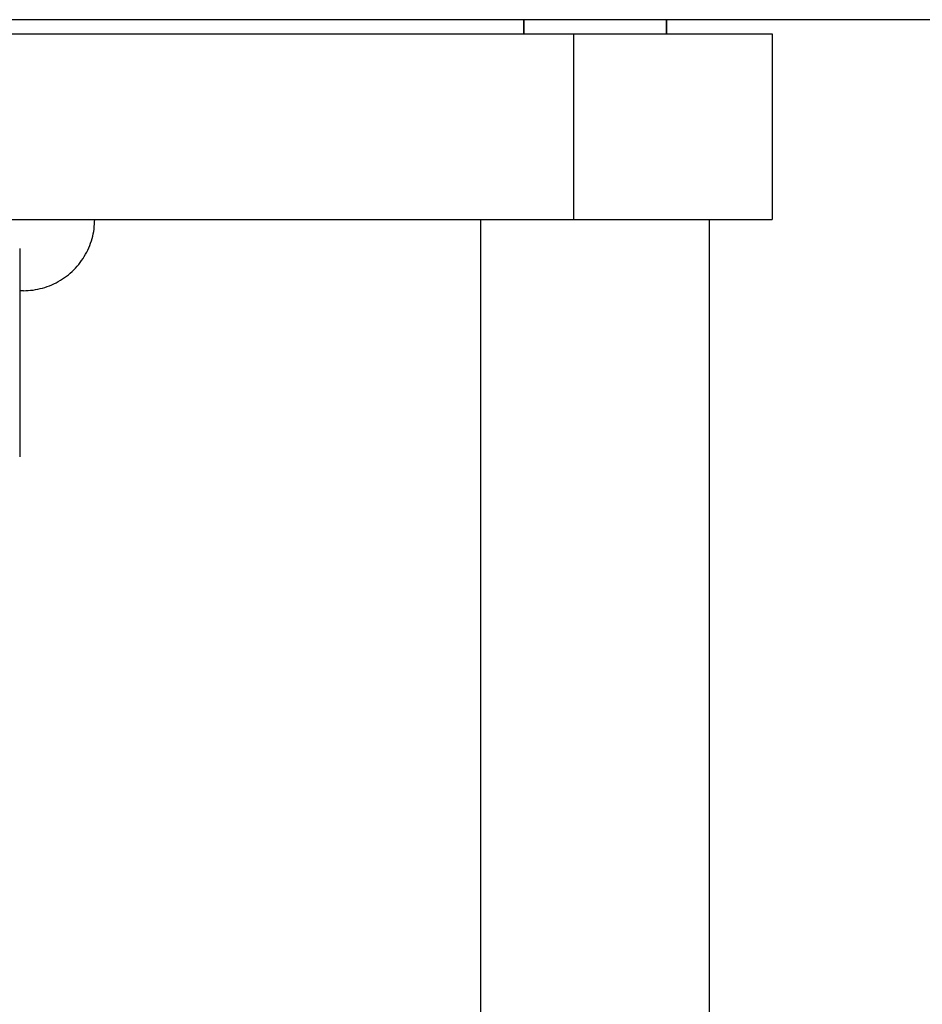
# Model space of a CAD drawing. Header units: millimetres. Extents: x 5000 to 6232, y 0 to 1346.
# Tile 9 of 11: x 5781 to 5844, y 1169 to 1238. Entities that reach past the tile are written whole.
import ezdxf

# ---------------------------------------------------------------- set-up
doc = ezdxf.new("R2010")
doc.units = ezdxf.units.MM
doc.layers.add('Make2D$Sichtbar$Kurven', color=7, linetype='Continuous', true_color=0x000000)

msp = doc.modelspace()

# ---------------------------------------------------------------- linework, layer by layer
at = {"layer": 'Make2D$Sichtbar$Kurven', "color": 18, "lineweight": -3, "true_color": 0x000000}
for p, q in [((5977.512, 1237.54), (5734.261, 1237.54)), ((5816.512, 1236.54), (5816.512, 1237.54)), ((5816.518, 1237.54), (5816.518, 1236.54)), ((5826.506, 1236.54), (5826.506, 1237.54)), ((5826.512, 1237.54), (5826.512, 1236.54)), ((5738.092, 1236.54), (5820.021, 1236.54)), ((5820.021, 1223.54), (5820.021, 1236.54)), ((5820.021, 1236.54), (5833.912, 1236.54)), ((5833.912, 1236.54), (5833.912, 1223.54)), ((5738.092, 1223.54), (5820.021, 1223.54)), ((5786.437, 1223.198), (5786.445, 1223.369)), ((5786.445, 1223.369), (5786.448, 1223.54)), ((5813.512, 737.54), (5813.512, 1223.54)), ((5820.021, 1223.54), (5833.912, 1223.54)), ((5829.512, 1223.54), (5829.512, 737.54)), ((5786.344, 1222.522), (5786.376, 1222.69)), ((5786.376, 1222.69), (5786.402, 1222.859)), ((5786.402, 1222.859), (5786.422, 1223.028)), ((5786.422, 1223.028), (5786.437, 1223.198)), ((5786.16, 1221.865), (5786.214, 1222.027)), ((5786.214, 1222.027), (5786.263, 1222.191)), ((5786.263, 1222.191), (5786.306, 1222.356)), ((5786.306, 1222.356), (5786.344, 1222.522)), ((5781.193, 1221.499), (5781.193, 1206.9)), ((5785.807, 1221.089), (5785.888, 1221.239)), ((5785.888, 1221.239), (5785.964, 1221.392)), ((5785.964, 1221.392), (5786.034, 1221.548)), ((5786.034, 1221.548), (5786.1, 1221.705)), ((5786.1, 1221.705), (5786.16, 1221.865)), ((5785.432, 1220.519), (5785.533, 1220.656)), ((5785.533, 1220.656), (5785.629, 1220.797)), ((5785.629, 1220.797), (5785.72, 1220.942)), ((5785.72, 1220.942), (5785.807, 1221.089)), ((5784.734, 1219.771), (5784.861, 1219.886)), ((5784.861, 1219.886), (5784.984, 1220.004)), ((5784.984, 1220.004), (5785.102, 1220.127)), ((5785.102, 1220.127), (5785.217, 1220.254)), ((5785.217, 1220.254), (5785.327, 1220.384)), ((5785.327, 1220.384), (5785.432, 1220.519)), ((5783.749, 1219.1), (5783.899, 1219.181)), ((5783.899, 1219.181), (5784.046, 1219.268)), ((5784.046, 1219.268), (5784.191, 1219.359)), ((5784.191, 1219.359), (5784.332, 1219.455)), ((5784.332, 1219.455), (5784.469, 1219.556)), ((5784.469, 1219.556), (5784.604, 1219.661)), ((5784.604, 1219.661), (5784.734, 1219.771)), ((5781.448, 1218.54), (5781.194, 1218.54)), ((5781.448, 1218.54), (5781.619, 1218.543)), ((5781.619, 1218.543), (5781.789, 1218.551)), ((5781.789, 1218.551), (5781.96, 1218.566)), ((5781.96, 1218.566), (5782.129, 1218.586)), ((5782.129, 1218.586), (5782.298, 1218.612)), ((5782.298, 1218.612), (5782.466, 1218.644)), ((5782.466, 1218.644), (5782.632, 1218.682)), ((5782.632, 1218.682), (5782.797, 1218.725)), ((5782.797, 1218.725), (5782.961, 1218.774)), ((5782.961, 1218.774), (5783.123, 1218.828)), ((5783.123, 1218.828), (5783.283, 1218.888)), ((5783.283, 1218.888), (5783.44, 1218.954)), ((5783.44, 1218.954), (5783.596, 1219.024)), ((5783.596, 1219.024), (5783.749, 1219.1))]:
    msp.add_line(p, q, dxfattribs=at)

doc.saveas('drawing.dxf')
